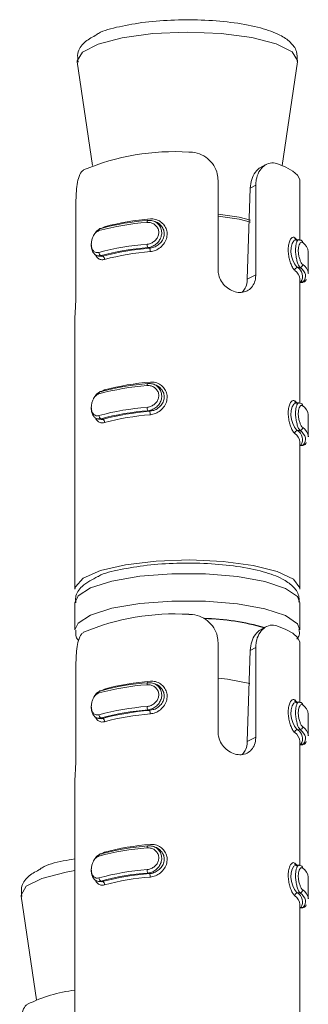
# Model space of a CAD drawing. Header units: millimetres. Extents: x -172 to 1038, y -1779 to -162.
# Tile 63 of 63: x 1014 to 1024, y -197 to -162. Entities that reach past the tile are written whole.
import ezdxf

# ---------------------------------------------------------------- set-up
doc = ezdxf.new("R2010")
doc.units = ezdxf.units.MM

msp = doc.modelspace()

# ---------------------------------------------------------------- linework, layer by layer
at = {"color": 7, "linetype": 'Continuous', "lineweight": 15}
for p, q in [((1015.621, -163.329), (1016.166, -167.011)), ((1022.907, -167.011), (1023.452, -163.329)), ((1022.345, -166.97), (1022.172, -167.059)), ((1020.627, -170.72), (1020.627, -167.538)), ((1021.664, -171.051), (1021.772, -167.813)), ((1021.968, -167.712), (1021.772, -167.813)), ((1021.968, -167.712), (1021.968, -170.894)), ((1023.537, -169.664), (1023.537, -167.568)), ((1015.57, -168.4), (1015.57, -171.582)), ((1018.409, -169.015), (1018.344, -168.99)), ((1018.185, -169.947), (1018.133, -169.927)), ((1023.504, -169.646), (1023.397, -169.648)), ((1016.308, -170.205), (1016.373, -170.231)), ((1016.514, -170.232), (1016.463, -170.212)), ((1023.836, -170.848), (1023.836, -170.075)), ((1023.447, -170.63), (1023.541, -170.629)), ((1021.968, -170.894), (1021.664, -171.051)), ((1023.537, -175.46), (1023.537, -171.046)), ((1023.537, -171.164), (1023.637, -171.163)), ((1023.565, -171.147), (1023.658, -171.145)), ((1015.537, -172.4), (1015.537, -182.057)), ((1018.409, -174.811), (1018.344, -174.785)), ((1023.504, -175.442), (1023.397, -175.443)), ((1018.185, -175.743), (1018.133, -175.723)), ((1023.836, -176.643), (1023.836, -175.871)), ((1016.308, -176.001), (1016.373, -176.026)), ((1016.514, -176.027), (1016.463, -176.007)), ((1023.447, -176.426), (1023.541, -176.424)), ((1023.537, -182.057), (1023.537, -176.841)), ((1023.537, -176.96), (1023.637, -176.958)), ((1023.565, -176.942), (1023.658, -176.941)), ((1015.537, -182.54), (1015.537, -183.506)), ((1023.537, -183.506), (1023.537, -182.54)), ((1022.345, -183.391), (1022.172, -183.48)), ((1020.627, -187.141), (1020.627, -183.959)), ((1021.664, -187.472), (1021.772, -184.234)), ((1021.968, -184.133), (1021.772, -184.234)), ((1021.968, -184.133), (1021.968, -187.315)), ((1023.537, -186.085), (1023.537, -183.989)), ((1015.57, -184.821), (1015.57, -188.003)), ((1018.409, -185.436), (1018.344, -185.41)), ((1018.185, -186.368), (1018.133, -186.348)), ((1023.504, -186.067), (1023.397, -186.069)), ((1016.308, -186.626), (1016.373, -186.651)), ((1016.514, -186.653), (1016.463, -186.633)), ((1023.836, -187.269), (1023.836, -186.496)), ((1023.447, -187.051), (1023.541, -187.049)), ((1021.968, -187.315), (1021.664, -187.472)), ((1023.537, -191.881), (1023.537, -187.466)), ((1023.537, -187.585), (1023.637, -187.584)), ((1023.565, -187.568), (1023.658, -187.566)), ((1015.537, -188.821), (1015.537, -198.478)), ((1018.409, -191.232), (1018.344, -191.206)), ((1023.504, -191.863), (1023.397, -191.864)), ((1018.185, -192.163), (1018.133, -192.143)), ((1023.836, -193.064), (1023.836, -192.291)), ((1016.308, -192.421), (1016.373, -192.447)), ((1016.514, -192.448), (1016.463, -192.428)), ((1013.621, -192.963), (1014.166, -196.646)), ((1023.447, -192.846), (1023.541, -192.845)), ((1023.537, -198.478), (1023.537, -193.262)), ((1023.537, -193.381), (1023.637, -193.379)), ((1023.565, -193.363), (1023.658, -193.362))]:
    msp.add_line(p, q, dxfattribs=at)
at = {"color": 8, "linetype": 'Continuous', "lineweight": 15}
for p, q in [((1016.465, -169.251), (1016.588, -169.187)), ((1016.465, -175.047), (1016.588, -174.982)), ((1016.465, -185.672), (1016.588, -185.608)), ((1016.465, -191.468), (1016.588, -191.403))]:
    msp.add_line(p, q, dxfattribs=at)
at = {"color": 8, "linetype": 'Continuous', "lineweight": 15, "flags": 128}
for points in [[(1020.733, -162.324), (1019.522, -162.276), (1018.312, -162.327), (1017.221, -162.472), (1016.358, -162.697), (1015.805, -162.98), (1015.618, -163.294), (1015.621, -163.329)], [(1023.452, -163.329), (1023.455, -163.286), (1023.259, -162.973), (1022.698, -162.691), (1021.828, -162.467), (1020.733, -162.324)], [(1020.627, -168.741), (1021.378, -168.851), (1021.775, -168.947)], [(1021.777, -169.018), (1021.375, -168.921), (1020.627, -168.811)], [(1016.588, -169.187), (1016.587, -169.205), (1016.586, -169.212)], [(1023.565, -171.147), (1023.546, -171.148), (1023.537, -171.149)], [(1016.588, -174.982), (1016.587, -175.001), (1016.586, -175.007)], [(1023.565, -176.942), (1023.546, -176.943), (1023.537, -176.945)], [(1023.537, -182.54), (1023.446, -182.321), (1023.023, -182.032), (1022.29, -181.789), (1021.312, -181.612), (1020.177, -181.518), (1018.985, -181.515), (1017.841, -181.602), (1016.849, -181.773), (1016.095, -182.013), (1015.647, -182.299), (1015.537, -182.54)], [(1015.537, -183.507), (1015.647, -183.264), (1016.095, -182.978), (1016.849, -182.739), (1017.841, -182.568), (1018.985, -182.481), (1020.177, -182.484), (1021.312, -182.578), (1022.29, -182.755), (1023.023, -182.998), (1023.446, -183.287), (1023.537, -183.499)], [(1016.588, -185.608), (1016.587, -185.626), (1016.586, -185.633)], [(1023.565, -187.568), (1023.546, -187.568), (1023.537, -187.57)], [(1016.588, -191.403), (1016.587, -191.422), (1016.586, -191.428)], [(1015.537, -192.053), (1015.221, -192.106), (1014.358, -192.332), (1013.805, -192.615), (1013.618, -192.929), (1013.621, -192.963)], [(1023.565, -193.363), (1023.546, -193.364), (1023.537, -193.366)]]:
    msp.add_lwpolyline(points, dxfattribs=at)
at = {"color": 7, "linetype": 'Continuous', "lineweight": 15, "flags": 128}
for points in [[(1022.713, -166.939), (1023.038, -167.068), (1023.286, -167.207), (1023.451, -167.355), (1023.53, -167.507), (1023.537, -167.568)], [(1016.199, -169.494), (1016.215, -169.458), (1016.306, -169.339), (1016.422, -169.26), (1016.463, -169.246), (1016.463, -169.246), (1016.463, -169.246)], [(1016.463, -169.246), (1016.448, -169.244), (1016.435, -169.247), (1016.422, -169.253), (1016.41, -169.262), (1016.401, -169.274), (1016.394, -169.29), (1016.39, -169.307), (1016.388, -169.325)], [(1018.133, -168.961), (1018.127, -168.958), (1018.121, -168.959), (1018.116, -168.964), (1018.111, -168.972), (1018.107, -168.984), (1018.104, -168.998), (1018.102, -169.015), (1018.101, -169.033)], [(1023.352, -169.575), (1023.419, -169.637), (1023.429, -169.647)], [(1023.397, -169.651), (1023.387, -169.649), (1023.318, -169.688), (1023.258, -169.785), (1023.223, -169.924), (1023.219, -170.079), (1023.242, -170.233), (1023.287, -170.379), (1023.349, -170.509), (1023.418, -170.604), (1023.447, -170.63), (1023.447, -170.63), (1023.447, -170.63)], [(1016.374, -170.227), (1016.463, -170.242), (1016.514, -170.232), (1016.514, -170.232), (1016.514, -170.232)], [(1023.658, -171.145), (1023.701, -171.081), (1023.727, -171.016), (1023.736, -170.95), (1023.73, -170.885), (1023.706, -170.82), (1023.667, -170.755), (1023.612, -170.691), (1023.541, -170.629)], [(1023.637, -171.156), (1023.649, -171.157), (1023.658, -171.145), (1023.658, -171.145), (1023.658, -171.145)], [(1018.133, -174.757), (1018.127, -174.754), (1018.121, -174.755), (1018.116, -174.759), (1018.111, -174.768), (1018.107, -174.779), (1018.104, -174.794), (1018.102, -174.81), (1018.101, -174.829)], [(1016.199, -175.29), (1016.215, -175.253), (1016.306, -175.134), (1016.422, -175.055), (1016.463, -175.041), (1016.463, -175.041), (1016.463, -175.041)], [(1016.463, -175.041), (1016.448, -175.04), (1016.435, -175.042), (1016.422, -175.048), (1016.41, -175.057), (1016.401, -175.07), (1016.394, -175.085), (1016.39, -175.102), (1016.388, -175.121)], [(1023.397, -175.447), (1023.387, -175.444), (1023.318, -175.483), (1023.258, -175.58), (1023.223, -175.719), (1023.219, -175.875), (1023.242, -176.028), (1023.287, -176.175), (1023.349, -176.305), (1023.418, -176.4), (1023.447, -176.426), (1023.447, -176.426), (1023.447, -176.426)], [(1023.352, -175.371), (1023.419, -175.432), (1023.429, -175.443)], [(1016.374, -176.023), (1016.463, -176.038), (1016.514, -176.028), (1016.514, -176.027), (1016.514, -176.027)], [(1023.658, -176.941), (1023.701, -176.876), (1023.727, -176.811), (1023.736, -176.746), (1023.73, -176.681), (1023.706, -176.615), (1023.667, -176.551), (1023.612, -176.487), (1023.541, -176.424)], [(1023.637, -176.951), (1023.649, -176.953), (1023.658, -176.941), (1023.658, -176.941), (1023.658, -176.941)], [(1015.537, -182.057), (1015.551, -181.971), (1015.83, -181.668), (1016.443, -181.401), (1017.336, -181.193), (1018.428, -181.062), (1019.62, -181.022), (1020.804, -181.075), (1021.874, -181.217), (1022.733, -181.435), (1023.303, -181.708), (1023.533, -182.014), (1023.537, -182.057)], [(1022.713, -183.36), (1023.038, -183.488), (1023.286, -183.628), (1023.451, -183.776), (1023.53, -183.928), (1023.537, -183.989)], [(1020.627, -185.217), (1020.967, -185.257), (1021.76, -185.412)], [(1016.199, -185.915), (1016.215, -185.878), (1016.306, -185.759), (1016.422, -185.681), (1016.463, -185.667), (1016.463, -185.667), (1016.463, -185.667)], [(1016.463, -185.667), (1016.448, -185.665), (1016.435, -185.667), (1016.422, -185.673), (1016.41, -185.683), (1016.401, -185.695), (1016.394, -185.71), (1016.39, -185.727), (1016.388, -185.746)], [(1018.133, -185.382), (1018.127, -185.379), (1018.121, -185.38), (1018.116, -185.384), (1018.111, -185.393), (1018.107, -185.404), (1018.104, -185.419), (1018.102, -185.435), (1018.101, -185.454)], [(1023.352, -185.996), (1023.419, -186.057), (1023.429, -186.068)], [(1023.397, -186.072), (1023.387, -186.069), (1023.318, -186.109), (1023.258, -186.205), (1023.223, -186.345), (1023.219, -186.5), (1023.242, -186.654), (1023.287, -186.8), (1023.349, -186.93), (1023.418, -187.025), (1023.447, -187.051), (1023.447, -187.051), (1023.447, -187.051)], [(1016.374, -186.648), (1016.463, -186.663), (1016.514, -186.653), (1016.514, -186.653), (1016.514, -186.653)], [(1023.658, -187.566), (1023.701, -187.502), (1023.727, -187.437), (1023.736, -187.371), (1023.73, -187.306), (1023.706, -187.241), (1023.667, -187.176), (1023.612, -187.112), (1023.541, -187.049)], [(1023.637, -187.576), (1023.649, -187.578), (1023.658, -187.566), (1023.658, -187.566), (1023.658, -187.566)], [(1018.133, -191.177), (1018.127, -191.174), (1018.121, -191.175), (1018.116, -191.18), (1018.111, -191.188), (1018.107, -191.2), (1018.104, -191.214), (1018.102, -191.231), (1018.101, -191.249)], [(1016.199, -191.71), (1016.215, -191.674), (1016.306, -191.555), (1016.422, -191.476), (1016.463, -191.462), (1016.463, -191.462), (1016.463, -191.462)], [(1016.463, -191.462), (1016.448, -191.461), (1016.435, -191.463), (1016.422, -191.469), (1016.41, -191.478), (1016.401, -191.491), (1016.394, -191.506), (1016.39, -191.523), (1016.388, -191.541)], [(1023.397, -191.867), (1023.387, -191.865), (1023.318, -191.904), (1023.258, -192.001), (1023.223, -192.14), (1023.219, -192.295), (1023.242, -192.449), (1023.287, -192.595), (1023.349, -192.725), (1023.418, -192.821), (1023.447, -192.846), (1023.447, -192.846), (1023.447, -192.846)], [(1023.352, -191.792), (1023.419, -191.853), (1023.429, -191.864)], [(1016.374, -192.443), (1016.463, -192.459), (1016.514, -192.448), (1016.514, -192.448), (1016.514, -192.448)], [(1023.658, -193.362), (1023.701, -193.297), (1023.727, -193.232), (1023.736, -193.167), (1023.73, -193.101), (1023.706, -193.036), (1023.667, -192.972), (1023.612, -192.908), (1023.541, -192.845)], [(1023.637, -193.372), (1023.649, -193.373), (1023.658, -193.362), (1023.658, -193.362), (1023.658, -193.362)]]:
    msp.add_lwpolyline(points, dxfattribs=at)
at = {"color": 7, "linetype": 'Continuous', "lineweight": 15}
for centre, radius, start, end in [((1019.08, -174.864), 8.347, 86.5339, 112.8164), ((1018.944, -178.088), 9.208, 94.5247, 104.8245), ((1018.783, -178.198), 9.19, 94.2502, 105.1009), ((1018.798, -177.898), 8.962, 94.2515, 105.0997), ((1023.439, -169.577), 0.0874, 178.8431, 275.2434), ((1018.783, -178.974), 9.194, 94.2516, 105.0975), ((1018.798, -178.864), 8.962, 94.2515, 105.0997), ((1018.93, -179.358), 9.44, 94.5268, 104.8244), ((1018.288, -169.822), 0.187, 175.1588, 214.2235), ((1018.036, -170.053), 0.182, 355.0906, 35.3921), ((1023.549, -169.749), 0.0869, 358.6629, 95.3741), ((1023.395, -170.124), 0.444, 6.3722, 57.2215), ((1016.503, -170.104), 0.115, 176.9846, 249.4839), ((1016.473, -170.34), 0.116, 356.8744, 68.8635), ((1018.944, -179.248), 9.208, 94.5262, 104.8251), ((1023.458, -170.735), 0.106, 95.6393, 179.5119), ((1023.275, -170.941), 0.355, 324.6344, 61.0264), ((1023.53, -170.523), 0.106, 275.9556, 359.5995), ((1023.408, -170.889), 0.431, 5.5431, 58.0506), ((1023.108, -171.09), 0.431, 5.8742, 55.5752), ((1023.665, -171.054), 0.0916, 265.9616, 0.0649), ((1018.783, -183.996), 9.192, 94.2517, 105.0994), ((1018.798, -183.695), 8.963, 94.2511, 105.0982), ((1018.945, -183.888), 9.212, 94.5282, 104.8231), ((1023.439, -175.373), 0.0874, 178.8243, 275.2431), ((1023.549, -175.545), 0.0869, 358.6818, 95.3745), ((1023.395, -175.92), 0.444, 6.3685, 57.2204), ((1018.783, -184.766), 9.19, 94.2502, 105.1009), ((1016.503, -175.899), 0.115, 177.0162, 249.4523), ((1018.797, -184.657), 8.959, 94.2496, 105.1017), ((1018.929, -185.151), 9.438, 94.5247, 104.8244), ((1018.944, -185.043), 9.208, 94.5247, 104.8245), ((1018.288, -175.617), 0.187, 175.1735, 214.2019), ((1018.036, -175.848), 0.182, 355.0799, 35.4029), ((1016.473, -176.135), 0.116, 356.8903, 68.8475), ((1023.458, -176.531), 0.106, 95.6128, 179.5385), ((1023.109, -176.885), 0.431, 5.8692, 55.585), ((1023.275, -176.737), 0.355, 324.6344, 61.0264), ((1023.529, -176.319), 0.106, 275.9889, 359.5824), ((1023.408, -176.685), 0.431, 5.5395, 58.0495), ((1023.665, -176.85), 0.0916, 265.9798, 0.0467), ((1019.08, -191.284), 8.346, 86.5323, 112.818), ((1019.944, -191.389), 8.286, 73.763, 88.5237), ((1018.945, -194.513), 9.212, 94.5282, 104.8231), ((1018.782, -194.617), 9.188, 94.2485, 105.1007), ((1018.797, -194.316), 8.959, 94.2496, 105.1017), ((1023.439, -185.998), 0.0874, 178.8243, 275.2431), ((1018.783, -195.391), 9.19, 94.2502, 105.1009), ((1018.797, -195.282), 8.959, 94.2496, 105.1017), ((1018.929, -195.776), 9.438, 94.5247, 104.8244), ((1018.288, -186.242), 0.187, 175.1735, 214.2019), ((1018.036, -186.473), 0.182, 355.0799, 35.4029), ((1023.549, -186.17), 0.0869, 358.6818, 95.3745), ((1023.395, -186.545), 0.444, 6.3685, 57.2204), ((1016.503, -186.525), 0.115, 177.0162, 249.4523), ((1016.473, -186.76), 0.116, 356.8903, 68.8475), ((1018.944, -195.668), 9.208, 94.5247, 104.8245), ((1023.458, -187.156), 0.106, 95.6128, 179.5385), ((1023.275, -187.362), 0.355, 324.6344, 61.0264), ((1023.529, -186.944), 0.106, 275.9889, 359.5824), ((1023.408, -187.31), 0.431, 5.5395, 58.0495), ((1023.109, -187.51), 0.431, 5.8692, 55.585), ((1023.665, -187.475), 0.0916, 265.9798, 0.0467), ((1018.783, -200.414), 9.19, 94.2502, 105.1009), ((1018.798, -200.115), 8.962, 94.2515, 105.0997), ((1018.945, -200.31), 9.213, 94.5277, 104.8215), ((1023.439, -191.793), 0.0874, 178.8431, 275.2434), ((1023.549, -191.965), 0.0869, 358.6736, 95.3635), ((1023.395, -192.341), 0.444, 6.3722, 57.2215), ((1018.783, -201.187), 9.19, 94.2502, 105.1009), ((1016.503, -192.32), 0.115, 176.9979, 249.4843), ((1018.797, -201.079), 8.961, 94.2498, 105.0995), ((1018.93, -201.574), 9.44, 94.5268, 104.8244), ((1018.945, -201.468), 9.212, 94.5282, 104.8231), ((1018.288, -192.038), 0.187, 175.1735, 214.2019), ((1018.036, -192.269), 0.182, 355.0906, 35.3921), ((1016.473, -192.556), 0.116, 356.8744, 68.8635), ((1023.458, -192.952), 0.106, 95.6393, 179.5119), ((1023.108, -193.306), 0.431, 5.8758, 55.5736), ((1023.275, -193.157), 0.355, 324.6344, 61.0264), ((1023.53, -192.74), 0.106, 275.9556, 359.5995), ((1023.408, -193.106), 0.431, 5.5431, 58.0506), ((1023.665, -193.27), 0.0916, 265.9616, 0.0649), ((1016.127, -201.43), 5.157, 96.566, 116.2794)]:
    msp.add_arc(centre, radius, start, end, dxfattribs=at)
at = {"color": 8, "linetype": 'Continuous', "lineweight": 15}
msp.add_arc((1019.996, -191.129), 8.034, 73.5066, 89.1051, dxfattribs=at)
at = {"color": 7, "linetype": 'Continuous', "lineweight": 15}
for points, knots in [([(1023.436, -163.316), (1023.44, -163.191), (1023.448, -162.924), (1023.186, -162.598), (1022.797, -162.339), (1022.159, -162.109), (1021.241, -161.93), (1020.175, -161.836), (1019.076, -161.829), (1018.015, -161.906), (1017.089, -162.076), (1016.506, -162.223), (1016.291, -162.371), (1016.253, -162.398)], [0, 0, 0, 0, 0.056902, 0.121859, 0.201017, 0.310977, 0.426176, 0.536443, 0.645247, 0.754006, 0.863528, 0.975626, 1, 1, 1, 1]), ([(1016.253, -162.398), (1016.118, -162.47), (1015.856, -162.609), (1015.603, -162.965), (1015.636, -163.232), (1015.649, -163.338)], [0, 0, 0, 0, 0.392109, 0.75818, 1, 1, 1, 1]), ([(1020.627, -167.538), (1020.622, -167.461), (1020.609, -167.277), (1020.487, -166.999), (1020.265, -166.748), (1019.968, -166.582), (1019.729, -166.535), (1019.6, -166.533), (1019.584, -166.533)], [0, 0, 0, 0, 0.147067, 0.351354, 0.555296, 0.760033, 0.971383, 1, 1, 1, 1]), ([(1015.843, -167.171), (1015.818, -167.191), (1015.743, -167.25), (1015.656, -167.44), (1015.599, -167.745), (1015.574, -168.078), (1015.572, -168.294), (1015.57, -168.4)], [0, 0, 0, 0, 0.128836, 0.376932, 0.59571, 0.802056, 1, 1, 1, 1]), ([(1021.772, -167.813), (1021.784, -167.708), (1021.808, -167.496), (1021.945, -167.244), (1022.08, -167.096), (1022.161, -167.07), (1022.175, -167.066)], [0, 0, 0, 0, 0.314154, 0.628707, 0.939028, 1, 1, 1, 1]), ([(1022.713, -166.939), (1022.636, -166.925), (1022.481, -166.896), (1022.249, -167.009), (1022.071, -167.225), (1021.981, -167.475), (1021.972, -167.646), (1021.968, -167.712)], [0, 0, 0, 0, 0.22711, 0.454909, 0.667253, 0.872127, 1, 1, 1, 1]), ([(1018.218, -168.909), (1018.248, -168.908), (1018.344, -168.904), (1018.501, -168.948), (1018.658, -169.056), (1018.767, -169.204), (1018.821, -169.381), (1018.812, -169.575), (1018.73, -169.767), (1018.585, -169.926), (1018.405, -170.035), (1018.278, -170.057), (1018.218, -170.068)], [0, 0, 0, 0, 0.049967, 0.160716, 0.265975, 0.36526, 0.462964, 0.565674, 0.676019, 0.789426, 0.900466, 1, 1, 1, 1]), ([(1018.101, -169.806), (1018.117, -169.804), (1018.178, -169.797), (1018.283, -169.759), (1018.396, -169.676), (1018.477, -169.57), (1018.52, -169.448), (1018.518, -169.319), (1018.467, -169.195), (1018.371, -169.097), (1018.243, -169.035), (1018.149, -169.034), (1018.101, -169.033)], [0, 0, 0, 0, 0.037286, 0.149829, 0.256281, 0.356427, 0.453452, 0.553211, 0.659987, 0.772412, 0.885921, 1, 1, 1, 1]), ([(1018.133, -168.961), (1018.133, -168.961), (1018.186, -168.961), (1018.302, -168.962), (1018.451, -169.038), (1018.564, -169.159), (1018.623, -169.313), (1018.625, -169.474), (1018.575, -169.626), (1018.481, -169.76), (1018.348, -169.867), (1018.225, -169.911), (1018.151, -169.927), (1018.133, -169.927), (1018.133, -169.927)], [0, 0, 0, 0, 0.000042, 0.1122222, 0.2244891, 0.3370994, 0.4455821, 0.5475403, 0.6461645, 0.7467882, 0.8524216, 0.963248, 0.999958, 1, 1, 1, 1]), ([(1018.185, -169.947), (1018.185, -169.947), (1018.23, -169.947), (1018.353, -169.916), (1018.506, -169.834), (1018.637, -169.702), (1018.71, -169.543), (1018.719, -169.38), (1018.67, -169.231), (1018.572, -169.11), (1018.478, -169.035), (1018.416, -169.021), (1018.408, -169.019)], [0, 0, 0, 0, 0.000039, 0.118564, 0.250422, 0.383505, 0.510983, 0.628592, 0.74101, 0.856745, 0.98108, 1, 1, 1, 1]), ([(1016.388, -169.325), (1016.378, -169.329), (1016.335, -169.344), (1016.265, -169.395), (1016.193, -169.493), (1016.143, -169.612), (1016.117, -169.74), (1016.118, -169.87), (1016.149, -169.986), (1016.209, -170.069), (1016.291, -170.113), (1016.356, -170.103), (1016.388, -170.098)], [0, 0, 0, 0, 0.037275, 0.149811, 0.256288, 0.356421, 0.453442, 0.553213, 0.659996, 0.772425, 0.885914, 1, 1, 1, 1]), ([(1023.352, -170.734), (1023.342, -170.725), (1023.311, -170.695), (1023.254, -170.601), (1023.19, -170.444), (1023.143, -170.264), (1023.118, -170.072), (1023.123, -169.88), (1023.159, -169.712), (1023.22, -169.596), (1023.29, -169.544), (1023.332, -169.565), (1023.352, -169.575)], [0, 0, 0, 0, 0.049967, 0.160723, 0.265969, 0.36526, 0.462978, 0.565674, 0.676016, 0.789422, 0.900464, 1, 1, 1, 1]), ([(1016.463, -170.212), (1016.463, -170.212), (1016.421, -170.212), (1016.339, -170.23), (1016.232, -170.169), (1016.155, -170.062), (1016.118, -169.917), (1016.11, -169.804), (1016.122, -169.749), (1016.122, -169.747)], [0, 0, 0, 0, 0.000072, 0.203378, 0.406856, 0.610943, 0.807568, 0.992327, 1, 1, 1, 1]), ([(1023.541, -170.629), (1023.541, -170.629), (1023.526, -170.629), (1023.491, -170.557), (1023.442, -170.441), (1023.403, -170.279), (1023.381, -170.106), (1023.381, -169.945), (1023.399, -169.809), (1023.432, -169.705), (1023.476, -169.649), (1023.514, -169.636), (1023.536, -169.663), (1023.541, -169.663), (1023.541, -169.663)], [0, 0, 0, 0, 0.000039, 0.112216, 0.224482, 0.337095, 0.445595, 0.547542, 0.646167, 0.746793, 0.852432, 0.963254, 0.999961, 1, 1, 1, 1]), ([(1023.636, -169.751), (1023.63, -169.748), (1023.61, -169.734), (1023.572, -169.737), (1023.529, -169.784), (1023.496, -169.865), (1023.478, -169.974), (1023.478, -170.104), (1023.5, -170.243), (1023.539, -170.371), (1023.587, -170.474), (1023.619, -170.507), (1023.636, -170.524)], [0, 0, 0, 0, 0.037278, 0.14982, 0.25627, 0.35642, 0.453443, 0.553219, 0.659995, 0.772417, 0.88591, 1, 1, 1, 1]), ([(1021.968, -170.894), (1021.965, -170.945), (1021.959, -171.074), (1021.889, -171.261), (1021.753, -171.422), (1021.564, -171.515), (1021.343, -171.53), (1021.115, -171.465), (1020.905, -171.331), (1020.739, -171.137), (1020.642, -170.923), (1020.632, -170.78), (1020.627, -170.72)], [0, 0, 0, 0, 0.067543, 0.172846, 0.279378, 0.387322, 0.494689, 0.600405, 0.705953, 0.813029, 0.921039, 1, 1, 1, 1]), ([(1021.489, -171.507), (1021.525, -171.464), (1021.607, -171.366), (1021.654, -171.196), (1021.662, -171.083), (1021.664, -171.051)], [0, 0, 0, 0, 0.359968, 0.819287, 1, 1, 1, 1]), ([(1015.57, -171.582), (1015.57, -171.634), (1015.569, -171.767), (1015.558, -171.991), (1015.544, -172.214), (1015.535, -172.357), (1015.537, -172.396), (1015.538, -172.4)], [0, 0, 0, 0, 0.1696042, 0.4340562, 0.7015726, 0.9726422, 1, 1, 1, 1]), ([(1018.101, -175.601), (1018.117, -175.6), (1018.178, -175.592), (1018.283, -175.554), (1018.396, -175.472), (1018.477, -175.366), (1018.52, -175.244), (1018.518, -175.114), (1018.467, -174.99), (1018.371, -174.893), (1018.243, -174.831), (1018.149, -174.829), (1018.101, -174.829)], [0, 0, 0, 0, 0.037282, 0.149818, 0.256269, 0.356412, 0.453438, 0.553215, 0.659992, 0.772416, 0.885919, 1, 1, 1, 1]), ([(1018.133, -174.757), (1018.133, -174.757), (1018.191, -174.757), (1018.3, -174.758), (1018.451, -174.833), (1018.564, -174.955), (1018.623, -175.108), (1018.625, -175.269), (1018.576, -175.422), (1018.481, -175.556), (1018.348, -175.662), (1018.223, -175.706), (1018.152, -175.723), (1018.133, -175.723), (1018.133, -175.723)], [0, 0, 0, 0, 0.0000387, 0.1122163, 0.2244857, 0.3370911, 0.4455891, 0.5475461, 0.6461707, 0.7467929, 0.8524243, 0.9632517, 0.9999613, 1, 1, 1, 1]), ([(1018.185, -175.743), (1018.185, -175.743), (1018.229, -175.714), (1018.354, -175.727), (1018.506, -175.625), (1018.637, -175.499), (1018.71, -175.338), (1018.719, -175.176), (1018.67, -175.027), (1018.572, -174.906), (1018.478, -174.831), (1018.416, -174.816), (1018.408, -174.814)], [0, 0, 0, 0, 0.00004, 0.118561, 0.25042, 0.383519, 0.510997, 0.628603, 0.741005, 0.856737, 0.981075, 1, 1, 1, 1]), ([(1018.218, -174.705), (1018.248, -174.703), (1018.344, -174.7), (1018.501, -174.743), (1018.658, -174.851), (1018.767, -175), (1018.821, -175.176), (1018.812, -175.37), (1018.73, -175.562), (1018.585, -175.722), (1018.405, -175.83), (1018.278, -175.853), (1018.218, -175.864)], [0, 0, 0, 0, 0.049967, 0.160718, 0.265966, 0.365253, 0.462969, 0.565666, 0.676024, 0.789419, 0.900466, 1, 1, 1, 1]), ([(1016.388, -175.121), (1016.378, -175.124), (1016.335, -175.139), (1016.265, -175.191), (1016.193, -175.289), (1016.143, -175.408), (1016.117, -175.536), (1016.118, -175.665), (1016.149, -175.781), (1016.209, -175.865), (1016.291, -175.909), (1016.356, -175.899), (1016.388, -175.893)], [0, 0, 0, 0, 0.037275, 0.14982, 0.25628, 0.356433, 0.453452, 0.553197, 0.659998, 0.772427, 0.885924, 1, 1, 1, 1]), ([(1016.463, -176.007), (1016.463, -176.007), (1016.421, -176.007), (1016.339, -176.026), (1016.232, -175.964), (1016.155, -175.858), (1016.118, -175.712), (1016.11, -175.6), (1016.122, -175.545), (1016.122, -175.542)], [0, 0, 0, 0, 0.000072, 0.203378, 0.406857, 0.610944, 0.807569, 0.99236, 1, 1, 1, 1]), ([(1023.352, -176.53), (1023.342, -176.521), (1023.311, -176.491), (1023.254, -176.396), (1023.19, -176.24), (1023.143, -176.059), (1023.118, -175.867), (1023.123, -175.676), (1023.159, -175.507), (1023.22, -175.391), (1023.29, -175.34), (1023.332, -175.361), (1023.352, -175.371)], [0, 0, 0, 0, 0.049974, 0.160724, 0.265981, 0.365258, 0.462976, 0.56567, 0.676028, 0.789426, 0.900471, 1, 1, 1, 1]), ([(1023.541, -176.424), (1023.541, -176.424), (1023.528, -176.398), (1023.49, -176.365), (1023.443, -176.233), (1023.403, -176.075), (1023.381, -175.902), (1023.381, -175.74), (1023.399, -175.604), (1023.432, -175.502), (1023.477, -175.44), (1023.513, -175.444), (1023.536, -175.45), (1023.541, -175.458), (1023.541, -175.458)], [0, 0, 0, 0, 0.000043, 0.112219, 0.224497, 0.337104, 0.445585, 0.547533, 0.646173, 0.746785, 0.852421, 0.963251, 0.999957, 1, 1, 1, 1]), ([(1023.636, -175.547), (1023.63, -175.543), (1023.61, -175.53), (1023.572, -175.533), (1023.529, -175.579), (1023.496, -175.661), (1023.478, -175.77), (1023.478, -175.9), (1023.5, -176.039), (1023.539, -176.167), (1023.587, -176.269), (1023.619, -176.303), (1023.636, -176.319)], [0, 0, 0, 0, 0.037273, 0.149814, 0.256282, 0.356423, 0.453451, 0.553202, 0.659998, 0.772419, 0.88592, 1, 1, 1, 1]), ([(1023.504, -182.527), (1023.507, -182.446), (1023.516, -182.221), (1023.269, -181.924), (1022.886, -181.658), (1022.251, -181.424), (1021.338, -181.24), (1020.267, -181.138), (1019.157, -181.126), (1018.077, -181.195), (1017.134, -181.362), (1016.558, -181.485), (1016.365, -181.607), (1016.356, -181.612)], [0, 0, 0, 0, 0.0387594, 0.1075349, 0.1894527, 0.3030163, 0.4231442, 0.5380331, 0.6513145, 0.7644698, 0.8783118, 0.9944743, 1, 1, 1, 1]), ([(1016.356, -181.612), (1016.157, -181.711), (1015.828, -181.873), (1015.538, -182.251), (1015.563, -182.479), (1015.57, -182.547)], [0, 0, 0, 0, 0.516811, 0.855949, 1, 1, 1, 1]), ([(1020.627, -183.959), (1020.622, -183.882), (1020.609, -183.698), (1020.487, -183.419), (1020.265, -183.169), (1019.968, -183.003), (1019.729, -182.956), (1019.6, -182.954), (1019.584, -182.954)], [0, 0, 0, 0, 0.147087, 0.351355, 0.555296, 0.760034, 0.971383, 1, 1, 1, 1]), ([(1015.57, -183.51), (1015.562, -183.596), (1015.548, -183.74), (1015.629, -183.841), (1015.662, -183.882)], [0, 0, 0, 0, 0.592862, 1, 1, 1, 1]), ([(1015.843, -183.592), (1015.818, -183.612), (1015.743, -183.67), (1015.656, -183.86), (1015.599, -184.165), (1015.574, -184.499), (1015.572, -184.715), (1015.57, -184.821)], [0, 0, 0, 0, 0.128832, 0.376941, 0.595705, 0.802054, 1, 1, 1, 1]), ([(1021.772, -184.234), (1021.784, -184.128), (1021.808, -183.917), (1021.945, -183.665), (1022.08, -183.517), (1022.161, -183.491), (1022.175, -183.487)], [0, 0, 0, 0, 0.314181, 0.628706, 0.939029, 1, 1, 1, 1]), ([(1022.713, -183.36), (1022.636, -183.345), (1022.481, -183.316), (1022.249, -183.43), (1022.071, -183.645), (1021.981, -183.896), (1021.972, -184.067), (1021.968, -184.133)], [0, 0, 0, 0, 0.227111, 0.454906, 0.667246, 0.872126, 1, 1, 1, 1]), ([(1023.431, -183.834), (1023.465, -183.79), (1023.539, -183.694), (1023.516, -183.563), (1023.504, -183.492)], [0, 0, 0, 0, 0.454678, 1, 1, 1, 1]), ([(1018.218, -185.33), (1018.248, -185.329), (1018.344, -185.325), (1018.501, -185.368), (1018.658, -185.476), (1018.767, -185.625), (1018.821, -185.801), (1018.812, -185.996), (1018.73, -186.188), (1018.585, -186.347), (1018.405, -186.455), (1018.278, -186.478), (1018.218, -186.489)], [0, 0, 0, 0, 0.049967, 0.160715, 0.265966, 0.365251, 0.462969, 0.565665, 0.676023, 0.789418, 0.900466, 1, 1, 1, 1]), ([(1018.101, -186.227), (1018.117, -186.225), (1018.178, -186.217), (1018.283, -186.179), (1018.396, -186.097), (1018.477, -185.991), (1018.52, -185.869), (1018.518, -185.74), (1018.467, -185.616), (1018.371, -185.518), (1018.243, -185.456), (1018.149, -185.455), (1018.101, -185.454)], [0, 0, 0, 0, 0.037286, 0.149819, 0.25627, 0.356414, 0.453439, 0.553219, 0.659993, 0.772417, 0.885924, 1, 1, 1, 1]), ([(1018.133, -185.382), (1018.133, -185.382), (1018.186, -185.382), (1018.302, -185.383), (1018.451, -185.459), (1018.564, -185.58), (1018.623, -185.733), (1018.625, -185.894), (1018.575, -186.047), (1018.481, -186.181), (1018.348, -186.287), (1018.225, -186.332), (1018.151, -186.348), (1018.133, -186.348), (1018.133, -186.348)], [0, 0, 0, 0, 0.000042, 0.112219, 0.224485, 0.337093, 0.445591, 0.547545, 0.64617, 0.746792, 0.852424, 0.963249, 0.999958, 1, 1, 1, 1]), ([(1018.185, -186.368), (1018.185, -186.368), (1018.229, -186.339), (1018.354, -186.352), (1018.506, -186.25), (1018.637, -186.124), (1018.71, -185.964), (1018.719, -185.801), (1018.67, -185.652), (1018.572, -185.531), (1018.478, -185.456), (1018.416, -185.441), (1018.408, -185.44)], [0, 0, 0, 0, 0.0000403, 0.118563, 0.2504215, 0.3835209, 0.5109969, 0.628606, 0.741008, 0.8567396, 0.981075, 1, 1, 1, 1]), ([(1016.388, -185.746), (1016.378, -185.75), (1016.335, -185.764), (1016.265, -185.816), (1016.193, -185.914), (1016.143, -186.033), (1016.117, -186.161), (1016.118, -186.291), (1016.149, -186.406), (1016.209, -186.49), (1016.291, -186.534), (1016.356, -186.524), (1016.388, -186.519)], [0, 0, 0, 0, 0.037283, 0.14982, 0.25628, 0.356432, 0.453452, 0.553199, 0.66, 0.772428, 0.885916, 1, 1, 1, 1]), ([(1023.352, -187.155), (1023.342, -187.146), (1023.311, -187.116), (1023.254, -187.021), (1023.19, -186.865), (1023.143, -186.684), (1023.118, -186.493), (1023.123, -186.301), (1023.159, -186.132), (1023.22, -186.017), (1023.29, -185.965), (1023.332, -185.986), (1023.352, -185.996)], [0, 0, 0, 0, 0.0499666, 0.160723, 0.2659799, 0.3652544, 0.4629718, 0.565668, 0.6760217, 0.7894192, 0.9004643, 1, 1, 1, 1]), ([(1016.463, -186.633), (1016.463, -186.633), (1016.421, -186.633), (1016.339, -186.651), (1016.232, -186.589), (1016.155, -186.483), (1016.118, -186.337), (1016.11, -186.225), (1016.122, -186.17), (1016.122, -186.168)], [0, 0, 0, 0, 0.000072, 0.203378, 0.406857, 0.610944, 0.807569, 0.99236, 1, 1, 1, 1]), ([(1023.541, -187.049), (1023.541, -187.049), (1023.528, -187.023), (1023.49, -186.99), (1023.443, -186.859), (1023.403, -186.7), (1023.381, -186.527), (1023.381, -186.366), (1023.399, -186.229), (1023.432, -186.127), (1023.476, -186.064), (1023.514, -186.071), (1023.535, -186.073), (1023.541, -186.083), (1023.541, -186.083)], [0, 0, 0, 0, 0.000043, 0.1122117, 0.2244904, 0.3371021, 0.4455828, 0.5475297, 0.6461697, 0.7467824, 0.8524282, 0.9632494, 0.9999649, 1, 1, 1, 1]), ([(1023.636, -186.172), (1023.63, -186.169), (1023.61, -186.155), (1023.572, -186.158), (1023.529, -186.204), (1023.496, -186.286), (1023.478, -186.395), (1023.478, -186.525), (1023.5, -186.664), (1023.539, -186.792), (1023.587, -186.895), (1023.619, -186.928), (1023.636, -186.945)], [0, 0, 0, 0, 0.037273, 0.149816, 0.256275, 0.356425, 0.453448, 0.553203, 0.660002, 0.772424, 0.885919, 1, 1, 1, 1]), ([(1021.968, -187.315), (1021.965, -187.365), (1021.959, -187.495), (1021.889, -187.682), (1021.753, -187.843), (1021.564, -187.936), (1021.343, -187.95), (1021.115, -187.886), (1020.905, -187.751), (1020.739, -187.558), (1020.642, -187.344), (1020.632, -187.201), (1020.627, -187.141)], [0, 0, 0, 0, 0.067545, 0.172847, 0.279379, 0.387319, 0.494683, 0.600405, 0.705953, 0.813029, 0.921027, 1, 1, 1, 1]), ([(1021.489, -187.927), (1021.525, -187.885), (1021.607, -187.787), (1021.654, -187.617), (1021.662, -187.504), (1021.664, -187.472)], [0, 0, 0, 0, 0.359968, 0.819287, 1, 1, 1, 1]), ([(1015.57, -188.003), (1015.57, -188.055), (1015.569, -188.188), (1015.558, -188.412), (1015.544, -188.635), (1015.535, -188.778), (1015.537, -188.817), (1015.538, -188.821)], [0, 0, 0, 0, 0.16963, 0.434074, 0.701582, 0.972643, 1, 1, 1, 1]), ([(1018.101, -192.022), (1018.117, -192.02), (1018.178, -192.013), (1018.283, -191.975), (1018.396, -191.893), (1018.477, -191.786), (1018.52, -191.665), (1018.518, -191.535), (1018.467, -191.411), (1018.371, -191.313), (1018.243, -191.251), (1018.149, -191.25), (1018.101, -191.249)], [0, 0, 0, 0, 0.037286, 0.14983, 0.256282, 0.356427, 0.453454, 0.55321, 0.659989, 0.772414, 0.885918, 1, 1, 1, 1]), ([(1018.133, -191.177), (1018.133, -191.177), (1018.191, -191.177), (1018.3, -191.178), (1018.451, -191.254), (1018.564, -191.375), (1018.623, -191.529), (1018.625, -191.69), (1018.575, -191.842), (1018.481, -191.977), (1018.347, -192.079), (1018.226, -192.14), (1018.15, -192.135), (1018.133, -192.143), (1018.133, -192.143)], [0, 0, 0, 0, 0.000039, 0.112219, 0.224489, 0.337095, 0.445577, 0.547535, 0.64616, 0.746783, 0.852428, 0.963247, 0.999957, 1, 1, 1, 1]), ([(1018.185, -192.163), (1018.185, -192.163), (1018.237, -192.163), (1018.35, -192.133), (1018.507, -192.05), (1018.637, -191.918), (1018.71, -191.759), (1018.719, -191.597), (1018.67, -191.448), (1018.572, -191.326), (1018.478, -191.252), (1018.416, -191.237), (1018.408, -191.235)], [0, 0, 0, 0, 0.000034, 0.11856, 0.25042, 0.383505, 0.510984, 0.628591, 0.741013, 0.856729, 0.98108, 1, 1, 1, 1]), ([(1018.218, -191.125), (1018.248, -191.124), (1018.344, -191.12), (1018.501, -191.164), (1018.658, -191.272), (1018.767, -191.421), (1018.821, -191.597), (1018.812, -191.791), (1018.73, -191.983), (1018.585, -192.142), (1018.405, -192.251), (1018.278, -192.274), (1018.218, -192.285)], [0, 0, 0, 0, 0.049967, 0.160718, 0.265975, 0.365263, 0.462979, 0.565674, 0.676019, 0.789426, 0.900466, 1, 1, 1, 1]), ([(1015.537, -191.642), (1015.395, -191.665), (1014.932, -191.74), (1014.507, -191.858), (1014.291, -192.006), (1014.253, -192.032)], [0, 0, 0, 0, 0.2665467, 0.8690089, 1, 1, 1, 1]), ([(1016.388, -191.541), (1016.378, -191.545), (1016.335, -191.56), (1016.265, -191.611), (1016.193, -191.71), (1016.143, -191.828), (1016.117, -191.957), (1016.118, -192.086), (1016.149, -192.202), (1016.209, -192.285), (1016.291, -192.329), (1016.356, -192.319), (1016.388, -192.314)], [0, 0, 0, 0, 0.037275, 0.149822, 0.256283, 0.356416, 0.453437, 0.553205, 0.659988, 0.772418, 0.885914, 1, 1, 1, 1]), ([(1016.463, -192.428), (1016.463, -192.428), (1016.425, -192.453), (1016.337, -192.435), (1016.233, -192.388), (1016.154, -192.278), (1016.118, -192.133), (1016.11, -192.02), (1016.122, -191.965), (1016.122, -191.963)], [0, 0, 0, 0, 0.00008, 0.20339, 0.406874, 0.610967, 0.807597, 0.99236, 1, 1, 1, 1]), ([(1023.352, -192.951), (1023.342, -192.941), (1023.311, -192.912), (1023.254, -192.817), (1023.19, -192.66), (1023.143, -192.48), (1023.118, -192.288), (1023.123, -192.097), (1023.159, -191.928), (1023.22, -191.812), (1023.29, -191.761), (1023.332, -191.782), (1023.352, -191.792)], [0, 0, 0, 0, 0.049967, 0.160725, 0.265971, 0.365263, 0.462966, 0.565678, 0.676021, 0.789428, 0.900471, 1, 1, 1, 1]), ([(1023.541, -192.845), (1023.541, -192.845), (1023.526, -192.845), (1023.491, -192.773), (1023.442, -192.657), (1023.403, -192.495), (1023.381, -192.323), (1023.381, -192.161), (1023.399, -192.025), (1023.432, -191.922), (1023.476, -191.865), (1023.514, -191.852), (1023.536, -191.879), (1023.541, -191.879), (1023.541, -191.879)], [0, 0, 0, 0, 0.0000387, 0.1122155, 0.2244817, 0.3370938, 0.4455756, 0.5475434, 0.646168, 0.7467928, 0.852424, 0.9632546, 0.9999613, 1, 1, 1, 1]), ([(1023.636, -191.968), (1023.63, -191.964), (1023.61, -191.95), (1023.572, -191.954), (1023.529, -192), (1023.496, -192.082), (1023.478, -192.19), (1023.478, -192.32), (1023.5, -192.46), (1023.539, -192.587), (1023.587, -192.69), (1023.619, -192.723), (1023.636, -192.74)], [0, 0, 0, 0, 0.037278, 0.14982, 0.256288, 0.356416, 0.453438, 0.553215, 0.65999, 0.772416, 0.88591, 1, 1, 1, 1]), ([(1014.253, -192.032), (1014.118, -192.105), (1013.856, -192.244), (1013.603, -192.6), (1013.636, -192.867), (1013.649, -192.973)], [0, 0, 0, 0, 0.392108, 0.75819, 1, 1, 1, 1]), ([(1013.843, -196.806), (1013.818, -196.826), (1013.743, -196.884), (1013.656, -197.074), (1013.599, -197.379), (1013.574, -197.713), (1013.572, -197.929), (1013.57, -198.035)], [0, 0, 0, 0, 0.128834, 0.376931, 0.595709, 0.802056, 1, 1, 1, 1])]:
    msp.add_open_spline(points, degree=3, knots=knots, dxfattribs=at)
at = {"color": 8, "linetype": 'Continuous', "lineweight": 15}
for points, knots in [([(1016.588, -170.346), (1016.567, -170.351), (1016.499, -170.366), (1016.396, -170.342), (1016.308, -170.274), (1016.277, -170.201), (1016.267, -170.176)], [0, 0, 0, 0, 0.155306, 0.49954, 0.826655, 1, 1, 1, 1]), ([(1016.588, -176.142), (1016.567, -176.146), (1016.499, -176.161), (1016.396, -176.137), (1016.308, -176.07), (1016.277, -175.997), (1016.267, -175.972)], [0, 0, 0, 0, 0.15529, 0.499529, 0.826668, 1, 1, 1, 1]), ([(1016.588, -186.767), (1016.567, -186.771), (1016.499, -186.786), (1016.396, -186.762), (1016.308, -186.695), (1016.277, -186.622), (1016.267, -186.597)], [0, 0, 0, 0, 0.155305, 0.499538, 0.826671, 1, 1, 1, 1]), ([(1016.588, -192.562), (1016.567, -192.567), (1016.499, -192.582), (1016.396, -192.558), (1016.308, -192.49), (1016.277, -192.418), (1016.267, -192.393)], [0, 0, 0, 0, 0.155287, 0.49954, 0.826655, 1, 1, 1, 1])]:
    msp.add_open_spline(points, degree=3, knots=knots, dxfattribs=at)

doc.saveas('drawing.dxf')
